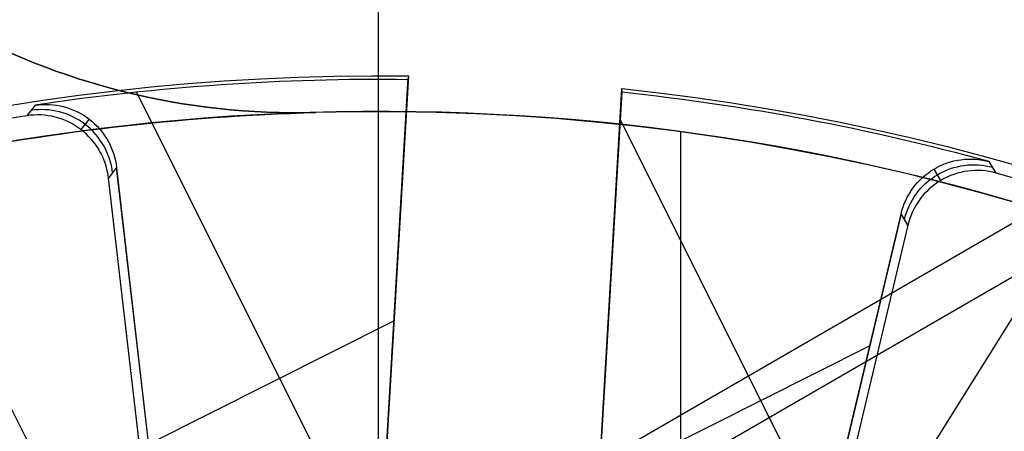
# Model space of a CAD drawing. Extents: x 12895 to 14339, y -6833 to -5581.
# Tile 30 of 79: x 13611.35 to 13625.15, y -6353.55 to -6347.78. Entities that reach past the tile are written whole.
import ezdxf

# ---------------------------------------------------------------- set-up
doc = ezdxf.new("R2010")
doc.units = 0
doc.layers.get('0').update_dxf_attribs({"linetype": 'CONTINUOUS'})
for name, color, linetype in [('BLANCO_METALICO', 7, 'CONTINUOUS'), ('COLOR', 7, 'CONTINUOUS'), ('LUZ', 7, 'CONTINUOUS')]:
    doc.layers.add(name, color=color, linetype=linetype)

msp = doc.modelspace()

# ---------------------------------------------------------------- linework, layer by layer
for p, q in [((13638.28033047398, -6343.12229264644, 105.1250029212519), (13572.55309235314, -6381.069931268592, 105.1250029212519)), ((13635.71649480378, -6345.351117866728, 51.12500292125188), (13575.76522944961, -6379.963997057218, 51.12500292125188))]:
    msp.add_line(p, q)
at = {"extrusion": (0.1124755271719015, 0.1948133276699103, 0.974370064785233)}
msp.add_lwpolyline([(-15018.43660288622, -1296.50098592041), (-15018.94715248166, -1296.19201752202), (-15019.45569829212, -1295.878352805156), (-15019.96217989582, -1295.560010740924), (-15020.46653706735, -1295.237011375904), (-15020.96870980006, -1294.909375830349), (-15021.46863832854, -1294.577126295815), (-15021.96626315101, -1294.240286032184), (-15022.46152505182, -1293.898879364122), (-15022.95436512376, -1293.552931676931), (-15023.44472479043, -1293.20246941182), (-15023.93254582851, -1292.847520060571), (-15024.41777038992, -1292.488112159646), (-15024.90034102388, -1292.124275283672), (-15025.38020069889, -1291.756040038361), (-15025.85729282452, -1291.383438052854), (-15026.33156127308, -1291.006501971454), (-15026.80295040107, -1290.625265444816), (-15027.27140507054, -1290.239763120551), (-15027.7368706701, -1289.850030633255), (-15028.19929313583, -1289.456104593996), (-15028.65861897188, -1289.058022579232), (-15029.11479527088, -1288.655823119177), (-15029.56776973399, -1288.249545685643), (-15030.01749069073, -1287.839230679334), (-15030.46390711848, -1287.42491941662), (-15030.90696866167, -1287.006654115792), (-15031.34662565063, -1286.584477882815), (-15031.78282912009, -1286.158434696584), (-15032.21553082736, -1285.728569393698), (-15032.64468327, -1285.294927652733), (-15033.07023970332, -1284.857555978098), (-15033.49215415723, -1284.416501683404), (-15033.91038145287, -1283.971812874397), (-15034.3248772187, -1283.523538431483), (-15034.73559790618, -1283.071727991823), (-15035.14250080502, -1282.616431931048), (-15035.5455440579, -1282.157701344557), (-15035.94468667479, -1281.695588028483), (-15036.33988854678, -1281.230144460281), (-15036.73111045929, -1280.761423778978), (-15037.11831410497, -1280.289479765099), (-15037.50146209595, -1279.814366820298), (-15037.88051797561, -1279.336139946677), (-15038.2554462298, -1278.854854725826), (-15038.62621229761, -1278.370567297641), (-15038.99278258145, -1277.883334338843), (-15039.35512445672, -1277.393213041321), (-15039.71320628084, -1276.900261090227), (-15040.06699740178, -1276.404536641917), (-15040.41646816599, -1275.906098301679), (-15040.76158992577, -1275.405005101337), (-15041.1023350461, -1274.90131647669), (-15041.43867691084, -1274.395092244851), (-15041.7705899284, -1273.886392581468), (-15042.09804953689, -1273.375277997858), (-15042.42103220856, -1272.861809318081), (-15042.73951545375, -1272.346047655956), (-15043.05347782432, -1271.828054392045), (-15043.36289891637, -1271.30789115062), (-15043.66775937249, -1270.785619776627), (-15043.96804088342, -1270.261302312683), (-15044.26372618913, -1269.735000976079), (-15044.55479907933, -1269.20677813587), (-15044.84124439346, -1268.676696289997), (-15045.12304802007, -1268.144818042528), (-15045.40019689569, -1267.611206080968), (-15045.67267900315, -1267.075923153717), (-15045.94048336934, -1266.539032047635), (-15046.20360006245, -1266.000595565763), (-15046.4620201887, -1265.460676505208), (-15046.7157358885, -1264.919337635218), (-15046.96474033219, -1264.376641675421), (-15047.20902771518, -1263.832651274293), (-15047.44859325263, -1263.287428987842), (-15047.68343317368, -1262.741037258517), (-15047.91354471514, -1262.193538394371), (-15048.13892611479, -1261.64499454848), (-15048.35957660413, -1261.095467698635), (-15048.57549640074, -1260.545019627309), (-15048.78668670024, -1259.993711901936), (-15048.99314966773, -1259.441605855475), (-15049.19488842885, -1258.888762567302), (-15049.39190706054, -1258.335242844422), (-15049.5842105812, -1257.781107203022), (-15049.77180494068, -1257.226415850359), (-15049.95469700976, -1256.671228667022), (-15050.13289456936, -1256.115605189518), (-15050.30640629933, -1255.559604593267), (-15050.47524176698, -1255.003285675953), (-15050.63941141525, -1254.446706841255), (-15050.79892655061, -1253.889926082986), (-15050.95379933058, -1253.333000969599), (-15051.10404275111, -1252.77598862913), (-15051.24967063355, -1252.218945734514), (-15051.39069761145, -1251.661928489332), (-15051.52713911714, -1251.10499261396), (-15051.65901136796, -1250.548193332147), (-15051.78633135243, -1249.991585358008), (-15051.90911681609, -1249.435222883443), (-15052.02738624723, -1248.879159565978), (-15052.14115886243, -1248.32344851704), (-15052.25045459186, -1247.768142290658), (-15052.35529406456, -1247.213292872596), (-15052.45569859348, -1246.658951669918), (-15052.55169016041, -1246.105169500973), (-15052.64329140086, -1245.551996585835), (-15052.73052558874, -1244.999482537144), (-15052.81341662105, -1244.447676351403), (-15052.89198900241, -1243.896626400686), (-15052.96626782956, -1243.346380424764), (-15053.03627877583, -1242.796985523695), (-15053.10204807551, -1242.24848815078), (-15053.16360250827, -1241.700934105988), (-15053.22096938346, -1241.154368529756), (-15053.27417652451, -1240.60883589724), (-15053.3232522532, -1240.064380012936), (-15053.36822537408, -1239.521044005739), (-15053.40912515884, -1238.978870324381), (-15053.44598133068, -1238.437900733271), (-15053.47882404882, -1237.898176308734), (-15053.50768389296, -1237.35973743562), (-15053.53259184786, -1236.822623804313), (-15053.55357928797, -1236.286874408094), (-15053.57067796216, -1235.752527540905), (-15053.58391997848, -1235.219620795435), (-15053.59333778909, -1234.6881910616), (-15053.59896417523, -1234.158274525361), (-15053.60083223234, -1233.629906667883), (-15053.59903301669, -1233.1113657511), (-15053.59361436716, -1232.591332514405), (-15053.58454499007, -1232.069840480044), (-15053.57179388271, -1231.546923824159), (-15053.55533034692, -1231.022617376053), (-15053.53512400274, -1230.496956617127), (-15053.51114480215, -1229.969977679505), (-15053.48336304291, -1229.441717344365), (-15053.45174938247, -1228.912213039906), (-15053.41627485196, -1228.381502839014), (-15053.37691087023, -1227.849625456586), (-15053.33362925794, -1227.316620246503), (-15053.28640225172, -1226.782527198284), (-15053.23520251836, -1226.247386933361), (-15053.18000316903, -1225.71124070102), (-15053.12077777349, -1225.174130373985), (-15053.05750037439, -1224.636098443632), (-15052.99014550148, -1224.097188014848), (-15052.91868818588, -1223.557442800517), (-15052.84310397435, -1223.016907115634), (-15052.76336894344, -1222.475625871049), (-15052.67945971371, -1221.93364456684), (-15052.59135346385, -1221.391009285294), (-15052.49902794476, -1220.847766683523), (-15052.40246149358, -1220.30396398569), (-15052.30163304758, -1219.759648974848), (-15052.19652215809, -1219.214869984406), (-15052.08710900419, -1218.669675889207), (-15051.9733744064, -1218.12411609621), (-15051.85529984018, -1217.578240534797), (-15051.73286744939, -1217.0320996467), (-15051.60606005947, -1216.48574437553), (-15051.47486119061, -1215.939226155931), (-15051.33925507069, -1215.39259690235), (-15051.19922664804, -1214.84590899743), (-15051.05476160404, -1214.299215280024), (-15050.9058463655, -1213.752569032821), (-15050.75246811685, -1213.206023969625), (-15050.59461481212, -1212.659634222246), (-15050.43227518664, -1212.113454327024), (-15050.26543876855, -1211.567539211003), (-15050.09409589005, -1211.021944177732), (-15049.91823769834, -1210.476724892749), (-15049.73785616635, -1209.931937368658), (-15049.55294410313, -1209.387637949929), (-15049.36349516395, -1208.843883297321), (-15049.16950386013, -1208.300730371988), (-15048.9709655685, -1207.758236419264), (-15048.76787654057, -1207.216458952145), (-15048.5602339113, -1206.675455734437), (-15048.34803570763, -1206.135284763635), (-15048.13128085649, -1205.596004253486), (-15047.90996919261, -1205.057672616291), (-15047.68410146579, -1204.520348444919), (-15047.45367934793, -1203.984090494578), (-15047.21870543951, -1203.448957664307), (-15046.97918327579, -1202.915008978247), (-15046.73511733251, -1202.382303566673), (-15046.48651303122, -1201.850900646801), (-15046.23337674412, -1201.320859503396), (-15045.9757157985, -1200.792239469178), (-15045.71353848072, -1200.265099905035), (-15045.44685403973, -1199.73950018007), (-15045.17567269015, -1199.215499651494), (-15044.9000056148, -1198.693157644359), (-15044.61986496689, -1198.172533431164), (-15044.33526387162, -1197.653686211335), (-15044.0462164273, -1197.1366750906), (-15043.75273770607, -1196.62155906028), (-15043.454843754, -1196.108396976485), (-15043.15255159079, -1195.597247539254), (-15042.84587920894, -1195.088169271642), (-15042.53484557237, -1194.581220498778), (-15042.21947061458, -1194.076459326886), (-15041.8997752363, -1193.573943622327), (-15041.57578130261, -1193.073730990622), (-15041.24751163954, -1192.575878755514), (-15040.9149900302, -1192.080443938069), (-15040.57824121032, -1191.587483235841), (-15040.23729086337, -1191.097053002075), (-15039.89216561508, -1190.609209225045), (-15039.54289302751, -1190.124007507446), (-15039.18950159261, -1189.641503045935), (-15038.83202072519, -1189.161750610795), (-15038.47048075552, -1188.684804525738), (-15038.10491292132, -1188.21071864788), (-15037.73534935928, -1187.739546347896), (-15037.36182309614, -1187.271340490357), (-15036.98436803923, -1186.806153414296), (-15036.60301896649, -1186.34403691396), (-15036.21781151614, -1185.885042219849), (-15035.82878217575, -1185.429219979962), (-15035.43596827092, -1184.976620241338), (-15035.03940795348, -1184.527292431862), (-15034.63914018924, -1184.081285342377), (-15034.23520474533, -1183.638647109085), (-15033.82764217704, -1183.199425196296), (-15033.41649381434, -1182.763666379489), (-15033.00180174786, -1182.33141672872), (-15032.5836088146, -1181.902721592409), (-15032.16195858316, -1181.477625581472), (-15031.73689533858, -1181.056172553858), (-15031.30846406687, -1180.638405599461), (-15030.87671043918, -1180.224367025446), (-15030.44168079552, -1179.814098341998), (-15030.00342212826, -1179.407640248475), (-15029.56198206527, -1179.00503262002), (-15029.11740885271, -1178.606314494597), (-15028.66975133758, -1178.211524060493), (-15028.21905894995, -1177.820698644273), (-15027.76538168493, -1177.433874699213), (-15027.30877008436, -1177.051087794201), (-15026.8492752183, -1176.672372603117), (-15026.38694866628, -1176.297762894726), (-15025.92184249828, -1175.927291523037), (-15025.45400925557, -1175.560990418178), (-15024.98350193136, -1175.198890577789), (-15024.51037395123, -1174.841022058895), (-15024.0346791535, -1174.487413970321), (-15023.5564717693, -1174.13809446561), (-15023.07580640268, -1173.793090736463), (-15022.59273801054, -1173.452429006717), (-15022.10732188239, -1173.116134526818), (-15021.61961362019, -1172.784231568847), (-15021.12966911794, -1172.456743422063), (-15020.63754454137, -1172.133692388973), (-15020.14329630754, -1171.815099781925), (-15019.64698106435, -1171.500985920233)], dxfattribs=at)
at = {"extrusion": (0.1124755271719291, 0.1948133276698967, 0.9743700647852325)}
msp.add_lwpolyline([(-15017.52574510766, -1171.500985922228), (-15018.04681472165, -1171.80577710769), (-15018.56593438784, -1172.115427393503), (-15019.08304083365, -1172.429918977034), (-15019.59807095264, -1172.749232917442), (-15020.11096182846, -1173.073349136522), (-15020.62165075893, -1173.402246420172), (-15021.13007527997, -1173.735902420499), (-15021.63617318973, -1174.074293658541), (-15022.13988257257, -1174.417395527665), (-15022.6411418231, -1174.765182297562), (-15023.13988967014, -1175.117627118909), (-15023.63606520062, -1175.474702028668), (-15024.12960788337, -1175.836377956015), (-15024.62045759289, -1176.202624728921), (-15025.10855463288, -1176.573411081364), (-15025.59383975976, -1176.948704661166), (-15026.07625420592, -1177.328472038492), (-15026.55573970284, -1177.712678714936), (-15027.03223850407, -1178.101289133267), (-15027.50569340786, -1178.49426668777), (-15027.97604777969, -1178.891573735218), (-15028.44324557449, -1179.293171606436), (-15028.90723135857, -1179.69902061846), (-15029.36795033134, -1180.109080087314), (-15029.82534834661, -1180.523308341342), (-15030.27937193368, -1180.941662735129), (-15030.72996831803, -1181.36409966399), (-15031.17708544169, -1181.790574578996), (-15031.62067198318, -1182.221042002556), (-15032.06067737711, -1182.655455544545), (-15032.49705183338, -1183.093767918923), (-15032.92974635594, -1183.535930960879), (-15033.35871276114, -1183.981895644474), (-15033.78390369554, -1184.431612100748), (-15034.20527265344, -1184.885029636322), (-15034.62277399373, -1185.342096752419), (-15035.03636295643, -1185.802761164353), (-15035.44599567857, -1186.266969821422), (-15035.85162920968, -1186.734668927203), (-15036.2532215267, -1187.205803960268), (-15036.65073154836, -1187.680319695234), (-15037.04411914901, -1188.158160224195), (-15037.43334517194, -1188.639268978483), (-15037.81837144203, -1189.123588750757), (-15038.19916077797, -1189.611061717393), (-15038.57567700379, -1190.101629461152), (-15038.94788495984, -1190.595232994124), (-15039.31575051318, -1191.091812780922), (-15039.67924056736, -1191.591308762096), (-15040.0383230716, -1192.093660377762), (-15040.39296702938, -1192.598806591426), (-15040.74314250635, -1193.106685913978), (-15041.08882063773, -1193.617236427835), (-15041.42997363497, -1194.130395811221), (-15041.76657479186, -1194.646101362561), (-15042.09859849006, -1195.164290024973), (-15042.42602020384, -1195.684898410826), (-15042.74881650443, -1196.207862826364), (-15043.0669650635, -1196.733119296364), (-15043.38044465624, -1197.260603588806), (-15043.68923516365, -1197.790251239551), (-15043.99331757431, -1198.321997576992), (-15044.2926739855, -1198.855777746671), (-15044.58728760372, -1199.391526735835), (-15044.87714274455, -1199.929179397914), (-15045.16222483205, -1200.468670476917), (-15045.44252039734, -1201.009934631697), (-15045.71801707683, -1201.552906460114), (-15045.98870360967, -1202.097520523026), (-15046.25456983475, -1202.643711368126), (-15046.51560668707, -1203.191413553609), (-15046.77180619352, -1203.740561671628), (-15047.02316146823, -1204.291090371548), (-15047.2696667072, -1204.842934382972), (-15047.51131718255, -1205.39602853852), (-15047.74810923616, -1205.950307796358), (-15047.9800402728, -1206.505707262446), (-15048.20710875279, -1207.062162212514), (-15048.42931418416, -1207.619608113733), (-15048.64665711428, -1208.177980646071), (-15048.85913912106, -1208.737215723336), (-15049.06676280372, -1209.297249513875), (-15049.26953177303, -1209.858018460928), (-15049.4674506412, -1210.41945930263), (-15049.66052501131, -1210.981509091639), (-15049.84876146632, -1211.544105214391), (-15050.03216755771, -1212.107185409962), (-15050.21075179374, -1212.670687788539), (-15050.3845236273, -1213.234550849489), (-15050.5534934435, -1213.798713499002), (-15050.71767254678, -1214.363115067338), (-15050.87707314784, -1214.927695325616), (-15051.03170835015, -1215.492394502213), (-15051.18159213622, -1216.05715329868), (-15051.32673935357, -1216.621912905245), (-15051.46716570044, -1217.186615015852), (-15051.6028877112, -1217.75120184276), (-15051.7339227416, -1218.315616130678), (-15051.86028895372, -1218.879801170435), (-15051.98200530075, -1219.443700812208), (-15052.09909151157, -1220.007259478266), (-15052.2115680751, -1220.57042217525), (-15052.31945622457, -1221.133134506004), (-15052.42277792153, -1221.695342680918), (-15052.5215558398, -1222.256993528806), (-15052.61581334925, -1222.81803450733), (-15052.70557449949, -1223.378413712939), (-15052.79086400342, -1223.93807989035), (-15052.87170722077, -1224.496982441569), (-15052.94813014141, -1225.05507143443), (-15053.02015936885, -1225.612297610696), (-15053.08782210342, -1226.168612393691), (-15053.15114612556, -1226.723967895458), (-15053.21015977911, -1227.278316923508), (-15053.26489195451, -1227.831612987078), (-15053.315372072, -1228.383810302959), (-15053.3616300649, -1228.9348638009), (-15053.40369636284, -1229.484729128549), (-15053.44160187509, -1230.033362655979), (-15053.47537797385, -1230.580721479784), (-15053.50505647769, -1231.126763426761), (-15053.53066963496, -1231.671447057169), (-15053.55225010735, -1232.21473166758), (-15053.56983095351, -1232.756577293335), (-15053.58344561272, -1233.296944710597), (-15053.59312788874, -1233.835795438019), (-15053.5989119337, -1234.373091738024), (-15053.60083223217, -1234.908796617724), (-15053.5990805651, -1235.420439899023), (-15053.59380538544, -1235.933536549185), (-15053.58497662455, -1236.448054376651), (-15053.57256448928, -1236.963960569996), (-15053.55653947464, -1237.481221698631), (-15053.5368723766, -1237.999803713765), (-15053.51353430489, -1238.519671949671), (-15053.48649669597, -1239.040791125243), (-15053.45573132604, -1239.563125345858), (-15053.42121032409, -1240.086638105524), (-15053.38290618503, -1240.611292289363), (-15053.34079178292, -1241.137050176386), (-15053.29484038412, -1241.663873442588), (-15053.24502566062, -1242.191723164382), (-15053.1913217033, -1242.720559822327), (-15053.13370303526, -1243.250343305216), (-15053.07214462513, -1243.781032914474), (-15053.00662190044, -1244.312587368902), (-15052.93711076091, -1244.844964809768), (-15052.86358759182, -1245.378122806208), (-15052.78602927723, -1245.912018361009), (-15052.70441321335, -1246.446607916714), (-15052.61871732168, -1246.981847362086), (-15052.52892006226, -1247.517692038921), (-15052.43500044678, -1248.054096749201), (-15052.33693805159, -1248.591015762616), (-15052.23471303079, -1249.128402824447), (-15052.128306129, -1249.666211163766), (-15052.0176986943, -1250.204393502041), (-15051.9028726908, -1250.742902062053), (-15051.78381071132, -1251.281688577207), (-15051.66049598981, -1251.82070430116), (-15051.53291241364, -1252.359900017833), (-15051.40104453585, -1252.899226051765), (-15051.26487758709, -1253.438632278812), (-15051.12439748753, -1253.978068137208), (-15050.97959085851, -1254.517482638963), (-15050.83044503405, -1255.056824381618), (-15050.67694807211, -1255.596041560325), (-15050.51908876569, -1256.135081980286), (-15050.35685665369, -1256.67389306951), (-15050.19024203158, -1257.212421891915), (-15050.01923596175, -1257.750615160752), (-15049.84383028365, -1258.288419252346), (-15049.66401762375, -1258.825780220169), (-15049.47979140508, -1259.362643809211), (-15049.29114585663, -1259.898955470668), (-15049.09807602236, -1260.434660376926), (-15048.90057776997, -1260.969703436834), (-15048.69864779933, -1261.504029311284), (-15048.49228365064, -1262.037582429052), (-15048.28148371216, -1262.57030700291), (-15048.06624722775, -1263.102147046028), (-15047.84657430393, -1263.633046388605), (-15047.62246591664, -1264.162948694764), (-15047.3939239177, -1264.691797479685), (-15047.16095104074, -1265.219536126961), (-15046.92355090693, -1265.746107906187), (-15046.68172803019, -1266.271455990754), (-15046.43548782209, -1266.795523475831), (-15046.18483659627, -1267.318253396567), (-15045.92978157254, -1267.839588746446), (-15045.67033088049, -1268.359472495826), (-15045.4064935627, -1268.877847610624), (-15045.13827957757, -1269.394657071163), (-15044.86569980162, -1269.909843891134), (-15044.58876603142, -1270.4233511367), (-15044.3074909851, -1270.93512194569), (-15044.0218883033, -1271.445099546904), (-15043.7319725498, -1271.953227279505), (-15043.43775921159, -1272.459448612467), (-15043.13926469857, -1272.963707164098), (-15042.83650634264, -1273.465946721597), (-15042.52950239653, -1273.966111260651), (-15042.21827203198, -1274.464144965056), (-15041.90283533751, -1274.959992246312), (-15041.5832133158, -1275.453597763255), (-15041.25942788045, -1275.944906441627), (-15040.93150185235, -1276.433863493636), (-15040.59945895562, -1276.920414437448), (-15040.26332381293, -1277.404505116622), (-15039.92312194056, -1277.886081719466), (-15039.57887974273, -1278.365090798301), (-15039.23062450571, -1278.841479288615), (-15038.87838439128, -1279.315194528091), (-15038.52218842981, -1279.786184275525), (-15038.16206651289, -1280.254396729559), (-15037.79804938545, -1280.719780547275), (-15037.43016863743, -1281.182284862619), (-15037.05845669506, -1281.641859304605), (-15036.68294681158, -1282.098454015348), (-15036.30367305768, -1282.55201966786), (-15035.92067031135, -1283.002507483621), (-15035.53397424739, -1283.449869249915), (-15035.14362132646, -1283.894057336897), (-15034.74964878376, -1284.335024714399), (-15034.35209461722, -1284.772724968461), (-15033.95099757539, -1285.207112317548), (-15033.54639714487, -1285.638141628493), (-15033.13833353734, -1286.065768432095), (-15032.72684767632, -1286.4899489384), (-15032.31198118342, -1286.910640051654), (-15031.89377636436, -1287.327799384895), (-15031.47227619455, -1287.741385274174), (-15031.04752430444, -1288.151356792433), (-15030.61956496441, -1288.557673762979), (-15030.18844306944, -1288.960296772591), (-15029.75420412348, -1289.359187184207), (-15029.31689422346, -1289.754307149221), (-15028.87656004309, -1290.145619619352), (-15028.43324881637, -1290.533088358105), (-15027.9870083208, -1290.916677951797), (-15027.53788686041, -1291.296353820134), (-15027.08593324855, -1291.672082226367), (-15026.63119679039, -1292.043830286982), (-15026.17372726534, -1292.411565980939), (-15025.71357490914, -1292.77525815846), (-15025.25079039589, -1293.134876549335), (-15024.78542481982, -1293.490391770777), (-15024.317529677, -1293.841775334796), (-15023.84715684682, -1294.188999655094), (-15023.37435857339, -1294.53203805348), (-15022.89918744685, -1294.870864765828), (-15022.42169638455, -1295.205454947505), (-15021.94193861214, -1295.53578467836), (-15021.45996764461, -1295.861830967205), (-15020.97583726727, -1296.183571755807), (-15020.48960151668, -1296.500985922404)], dxfattribs=at)
at = {"extrusion": (0.1124755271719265, 0.1948133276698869, 0.9743700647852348)}
msp.add_lwpolyline([(-15023.88679101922, -1171.500985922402), (-15024.3622058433, -1171.836103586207), (-15024.83536931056, -1172.175294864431), (-15025.30623226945, -1172.518536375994), (-15025.77474586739, -1172.865803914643), (-15026.24086156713, -1173.217072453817), (-15026.70453116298, -1173.572316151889), (-15027.16570679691, -1173.931508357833), (-15027.6243409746, -1174.294621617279), (-15028.08038658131, -1174.661627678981), (-15028.53379689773, -1175.032497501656), (-15028.98452561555, -1175.407201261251), (-15029.43252685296, -1175.785708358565), (-15029.87775517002, -1176.16798742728), (-15030.32016558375, -1176.554006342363), (-15030.75971358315, -1176.943732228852), (-15031.19635514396, -1177.337131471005), (-15031.63004674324, -1177.734169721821), (-15032.06074537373, -1178.134811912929), (-15032.48840855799, -1178.539022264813), (-15032.91299436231, -1178.946764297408), (-15033.33446141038, -1179.358000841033), (-15033.75276889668, -1179.772694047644), (-15034.16787659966, -1180.190805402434), (-15034.57974489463, -1180.612295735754), (-15034.98833476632, -1181.037125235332), (-15035.39360782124, -1181.465253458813), (-15035.79552629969, -1181.896639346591), (-15036.1940530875, -1182.33124123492), (-15036.58915172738, -1182.769016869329), (-15036.98078643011, -1183.209923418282), (-15037.3689220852, -1183.653917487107), (-15037.75352427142, -1184.100955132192), (-15038.13455926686, -1184.550991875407), (-15038.51199405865, -1185.003982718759), (-15038.88579635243, -1185.459882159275), (-15039.25593458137, -1185.918644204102), (-15039.62237791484, -1186.380222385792), (-15039.98509626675, -1186.844569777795), (-15040.34406030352, -1187.311639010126), (-15040.69924145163, -1187.781382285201), (-15041.05061190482, -1188.253751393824), (-15041.39814463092, -1188.728697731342), (-15041.74181337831, -1189.206172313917), (-15042.08159268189, -1189.686125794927), (-15042.41745786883, -1190.16850848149), (-15042.74938506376, -1190.653270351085), (-15043.07735119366, -1191.140361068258), (-15043.40133399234, -1191.629730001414), (-15043.72131200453, -1192.121326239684), (-15044.03726458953, -1192.615098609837), (-15044.34917192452, -1193.110995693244), (-15044.65701500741, -1193.608965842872), (-15044.96077565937, -1194.108957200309), (-15045.26043652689, -1194.610917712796), (-15045.55598108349, -1195.11479515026), (-15045.84739363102, -1195.620537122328), (-15046.13465930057, -1196.128091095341), (-15046.41776405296, -1196.637404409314), (-15046.69669467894, -1197.148424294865), (-15046.97143879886, -1197.661097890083), (-15047.24198486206, -1198.175372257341), (-15047.5083221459, -1198.691194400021), (-15047.77044075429, -1199.208511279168), (-15048.02833161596, -1199.727269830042), (-15048.28198648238, -1200.247416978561), (-15048.53139792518, -1200.768899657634), (-15048.77655933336, -1201.291664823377), (-15049.01746491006, -1201.815659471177), (-15049.25410966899, -1202.340830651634), (-15049.48648943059, -1202.867125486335), (-15049.71460081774, -1203.394491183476), (-15049.93844125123, -1203.922875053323), (-15050.15800894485, -1204.452224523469), (-15050.3733029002, -1204.982487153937), (-15050.58432290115, -1205.513610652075), (-15050.79106950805, -1206.045542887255), (-15050.99354405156, -1206.578231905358), (-15051.19174862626, -1207.111625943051), (-15051.38568608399, -1207.645673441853), (-15051.57536002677, -1208.180323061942), (-15051.76077479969, -1208.715523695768), (-15051.94193548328, -1209.251224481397), (-15052.11884788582, -1209.787374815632), (-15052.29151853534, -1210.323924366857), (-15052.45995467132, -1210.860823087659), (-15052.62416423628, -1211.398021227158), (-15052.78415586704, -1211.935469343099), (-15052.93993888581, -1212.473118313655), (-15053.09152329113, -1213.01091934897), (-15053.23891974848, -1213.548824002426), (-15053.38213958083, -1214.086784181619), (-15053.52119475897, -1214.624752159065), (-15053.6560978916, -1215.162680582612), (-15053.78686221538, -1215.70052248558), (-15053.9135015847, -1216.238231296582), (-15054.03603046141, -1216.775760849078), (-15054.15446390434, -1217.313065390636), (-15054.26881755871, -1217.850099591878), (-15054.37910764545, -1218.386818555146), (-15054.48535095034, -1218.923177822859), (-15054.5875648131, -1219.459133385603), (-15054.68576711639, -1219.994641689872), (-15054.77997627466, -1220.529659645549), (-15054.87021122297, -1221.064144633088), (-15054.95649140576, -1221.598054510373), (-15055.03883676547, -1222.131347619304), (-15055.11726773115, -1222.663982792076), (-15055.19180520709, -1223.195919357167), (-15055.26247056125, -1223.727117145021), (-15055.32928561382, -1224.257536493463), (-15055.39227262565, -1224.787138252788), (-15055.45145428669, -1225.315883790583), (-15055.50685370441, -1225.843734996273), (-15055.55849439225, -1226.370654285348), (-15055.606400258, -1226.896604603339), (-15055.65059559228, -1227.42154942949), (-15055.69110505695, -1227.945452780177), (-15055.7279536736, -1228.468279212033), (-15055.76116681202, -1228.989993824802), (-15055.79077017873, -1229.510562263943), (-15055.8167898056, -1230.029950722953), (-15055.83925203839, -1230.548125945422), (-15055.85818352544, -1231.065055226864), (-15055.87361120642, -1231.580706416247), (-15055.88556230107, -1232.095047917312), (-15055.89406429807, -1232.608048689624), (-15055.89914494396, -1233.119678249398), (-15055.90083223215, -1233.629906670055), (-15055.89908475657, -1234.149155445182), (-15055.89382253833, -1234.669854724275), (-15055.88501608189, -1235.191972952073), (-15055.87263615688, -1235.715477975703), (-15055.8566538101, -1236.240337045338), (-15055.83704037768, -1236.766516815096), (-15055.81376749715, -1237.293983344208), (-15055.78680711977, -1237.822702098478), (-15055.75613152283, -1238.352637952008), (-15055.72171332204, -1238.883755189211), (-15055.6835254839, -1239.416017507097), (-15055.64154133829, -1239.949388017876), (-15055.59573459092, -1240.483829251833), (-15055.54607933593, -1241.01930316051), (-15055.49255006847, -1241.555771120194), (-15055.4351216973, -1242.093193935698), (-15055.37376955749, -1242.631531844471), (-15055.30846942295, -1243.170744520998), (-15055.23919751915, -1243.710791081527), (-15055.16593053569, -1244.251630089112), (-15055.08864563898, -1244.793219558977), (-15055.00732048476, -1245.335516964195), (-15054.92193323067, -1245.8784792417), (-15054.83246254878, -1246.422062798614), (-15054.73888763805, -1246.966223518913), (-15054.64118823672, -1247.510916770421), (-15054.53934463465, -1248.056097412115), (-15054.43333768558, -1248.601719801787), (-15054.32314881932, -1249.147737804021), (-15054.20876005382, -1249.6941047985), (-15054.09015400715, -1250.240773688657), (-15053.96731390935, -1250.787696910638), (-15053.84022361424, -1251.334826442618), (-15053.70886761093, -1251.882113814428), (-15053.57323103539, -1252.429510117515), (-15053.43329968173, -1252.976966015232), (-15053.28906001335, -1253.524431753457), (-15053.14049917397, -1254.07185717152), (-15052.98760499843, -1254.619191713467), (-15052.83036602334, -1255.166384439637), (-15052.66877149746, -1255.71338403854), (-15052.502811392, -1256.260138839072), (-15052.33247641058, -1256.806596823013), (-15052.15775799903, -1257.352705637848), (-15051.97864835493, -1257.898412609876), (-15051.79514043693, -1258.44366475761), (-15051.6072279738, -1258.988408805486), (-15051.41490547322, -1259.53259119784), (-15051.21816823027, -1260.076158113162), (-15051.01701233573, -1260.619055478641), (-15050.81143468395, -1261.161228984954), (-15050.60143298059, -1261.702624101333), (-15050.38700574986, -1262.243186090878), (-15050.16815234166, -1262.782860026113), (-15049.9448729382, -1263.321590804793), (-15049.71716856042, -1263.859323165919), (-15049.48504107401, -1264.396001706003), (-15049.2484931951, -1264.931570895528), (-15049.00752849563, -1265.46597509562), (-15048.76215140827, -1265.99915857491), (-15048.51236723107, -1266.531065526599), (-15048.25818213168, -1267.061640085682), (-15047.99960315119, -1267.590826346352), (-15047.73663820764, -1268.118568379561), (-15047.46929609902, -1268.644810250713), (-15047.19758650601, -1269.169496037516), (-15046.92151999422, -1269.692569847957), (-15046.64110801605, -1270.213975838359), (-15046.35636291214, -1270.733658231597), (-15046.06729791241, -1271.251561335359), (-15045.77392713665, -1271.767629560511), (-15045.47626559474, -1272.281807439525), (-15045.17432918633, -1272.794039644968), (-15044.86813470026, -1273.304271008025), (-15044.55769981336, -1273.812446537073), (-15044.24304308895, -1274.31851143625), (-15043.92418397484, -1274.822411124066), (-15043.60114280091, -1275.324091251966), (-15043.27394077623, -1275.823497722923), (-15042.94259998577, -1276.320576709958), (-15042.60714338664, -1276.815274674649), (-15042.26759480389, -1277.307538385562), (-15041.92397892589, -1277.797314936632), (-15041.57632129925, -1278.284551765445), (-15041.22464832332, -1278.769196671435), (-15040.86898724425, -1279.25119783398), (-15040.50936614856, -1279.730503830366), (-15040.14581395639, -1280.20706365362), (-15039.7783604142, -1280.680826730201), (-15039.40703608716, -1281.151742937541), (-15039.031872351, -1281.619762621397), (-15038.65290138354, -1282.084836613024), (-15038.27015615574, -1282.546916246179), (-15037.88367042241, -1283.005953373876), (-15037.49347871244, -1283.461900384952), (-15037.09961631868, -1283.914710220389), (-15036.70211928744, -1284.364336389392), (-15036.30102440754, -1284.810732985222), (-15035.89636919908, -1285.253854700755), (-15035.48819190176, -1285.693656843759), (-15035.07653146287, -1286.130095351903), (-15034.66142752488, -1286.563126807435), (-15034.24292041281, -1286.9927084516), (-15033.8210511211, -1287.418798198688), (-15033.39586130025, -1287.841354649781), (-15032.96739324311, -1288.260337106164), (-15032.53568987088, -1288.675705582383), (-15032.1007947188, -1289.087420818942), (-15031.66275192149, -1289.495444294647), (-15031.22160619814, -1289.899738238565), (-15030.77740283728, -1290.300265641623), (-15030.33018768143, -1290.696990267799), (-15029.88000711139, -1291.089876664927), (-15029.42690803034, -1291.478890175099), (-15028.97093784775, -1291.863996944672), (-15028.512144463, -1292.245163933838), (-15028.05057624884, -1292.622358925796), (-15027.58628203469, -1292.99555053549), (-15027.11931108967, -1293.364708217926), (-15026.64971310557, -1293.729802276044), (-15026.17753817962, -1294.09080386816), (-15025.70283679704, -1294.447685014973), (-15025.22565981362, -1294.800418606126), (-15024.74605843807, -1295.14897840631), (-15024.26408421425, -1295.493339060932), (-15023.77978900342, -1295.833476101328), (-15023.29322496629, -1296.169365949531), (-15022.80444454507, -1296.500985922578)], dxfattribs=at)
at = {"extrusion": (0.1124755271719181, 0.1948133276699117, 0.9743700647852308)}
msp.add_lwpolyline([(-15024.64440849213, -1296.500985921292), (-15025.11033923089, -1296.163662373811), (-15025.57399863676, -1295.822402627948), (-15026.035339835, -1295.477230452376), (-15026.49431625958, -1295.128170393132), (-15026.95088166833, -1294.775247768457), (-15027.40499015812, -1294.418488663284), (-15027.85659617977, -1294.057919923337), (-15028.30565455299, -1293.693569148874), (-15028.75212048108, -1293.325464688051), (-15029.1959495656, -1292.953635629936), (-15029.6370978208, -1292.57811179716), (-15030.07552168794, -1292.198923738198), (-15030.51117804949, -1291.816102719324), (-15030.94402424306, -1291.4296807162), (-15031.37401807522, -1291.039690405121), (-15031.80111783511, -1290.646165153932), (-15032.22528230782, -1290.249139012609), (-15032.64647078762, -1289.848646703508), (-15033.06464309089, -1289.444723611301), (-15033.47975956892, -1289.037405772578), (-15033.89178112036, -1288.626729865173), (-15034.30066920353, -1288.212733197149), (-15034.70638584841, -1287.795453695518), (-15035.1088936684, -1287.374929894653), (-15035.50815587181, -1286.951200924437), (-15035.90413627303, -1286.524306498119), (-15036.29679930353, -1286.09428689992), (-15036.68611002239, -1285.66118297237), (-15037.07203412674, -1285.225036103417), (-15037.45453796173, -1284.78588821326), (-15037.8335885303, -1284.343781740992), (-15038.20915350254, -1283.898759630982), (-15038.58120122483, -1283.450865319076), (-15038.94970072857, -1283.000142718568), (-15039.31462173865, -1282.546636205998), (-15039.67593468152, -1282.090390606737), (-15040.03361069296, -1281.63145118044), (-15040.3876216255, -1281.169863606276), (-15040.73794005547, -1280.705673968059), (-15041.08453928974, -1280.238928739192), (-15041.42739337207, -1279.76967476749), (-15041.7664770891, -1279.297959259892), (-15042.10176597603, -1278.823829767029), (-15042.43323632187, -1278.347334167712), (-15042.76086517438, -1277.868520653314), (-15043.0846303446, -1277.387437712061), (-15043.40451041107, -1276.904134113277), (-15043.72048472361, -1276.41865889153), (-15044.0325334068, -1275.931061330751), (-15044.34063736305, -1275.441390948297), (-15044.64477827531, -1274.949697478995), (-15044.94493860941, -1274.456030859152), (-15045.24110161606, -1273.960441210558), (-15045.53325133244, -1273.462978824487), (-15045.82137258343, -1272.963694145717), (-15046.10545098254, -1272.462637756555), (-15046.38547293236, -1271.959860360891), (-15046.66142562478, -1271.455412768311), (-15046.93329704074, -1270.949345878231), (-15047.20107594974, -1270.441710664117), (-15047.46475190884, -1269.93255815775), (-15047.7243152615, -1269.421939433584), (-15047.97975713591, -1268.909905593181), (-15048.23106944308, -1268.396507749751), (-15048.47824487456, -1267.881797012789), (-15048.72127689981, -1267.365824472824), (-15048.96015976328, -1266.848641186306), (-15049.19488848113, -1266.330298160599), (-15049.42545883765, -1265.810846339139), (-15049.65186738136, -1265.290336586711), (-15049.87411142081, -1264.768819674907), (-15050.09218902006, -1264.246346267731), (-15050.30609899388, -1263.722966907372), (-15050.51584090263, -1263.198732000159), (-15050.72141504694, -1262.673691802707), (-15050.92282246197, -1262.147896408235), (-15051.12006491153, -1261.621395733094), (-15051.31314488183, -1261.094239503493), (-15051.50206557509, -1260.56647724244), (-15051.68683090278, -1260.038158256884), (-15051.86744547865, -1259.509331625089), (-15052.04391461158, -1258.980046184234), (-15052.21624429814, -1258.450350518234), (-15052.3844412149, -1257.920292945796), (-15052.54851271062, -1257.389921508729), (-15052.70846679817, -1256.859283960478), (-15052.86431214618, -1256.328427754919), (-15053.01605807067, -1255.797400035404), (-15053.16371452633, -1255.266247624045), (-15053.3072920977, -1254.735017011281), (-15053.44680199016, -1254.203754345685), (-15053.58225602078, -1253.672505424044), (-15053.71366660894, -1253.141315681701), (-15053.84104676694, -1252.610230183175), (-15053.9644100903, -1252.07929361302), (-15054.08377074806, -1251.548550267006), (-15054.1991434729, -1251.018044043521), (-15054.31054355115, -1250.487818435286), (-15054.41798681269, -1249.957916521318), (-15054.52148962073, -1249.428380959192), (-15054.62106886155, -1248.899253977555), (-15054.71674193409, -1248.370577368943), (-15054.80852673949, -1247.842392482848), (-15054.89644167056, -1247.314740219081), (-15054.98050560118, -1246.787661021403), (-15055.06073787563, -1246.261194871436), (-15055.1371582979, -1245.735381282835), (-15055.20978712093, -1245.210259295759), (-15055.27864503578, -1244.685867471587), (-15055.3437531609, -1244.162243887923), (-15055.40513303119, -1243.639426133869), (-15055.46280658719, -1243.117451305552), (-15055.5167961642, -1242.596356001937), (-15055.56712448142, -1242.076176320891), (-15055.61381463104, -1241.556947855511), (-15055.65689006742, -1241.038705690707), (-15055.69637459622, -1240.521484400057), (-15055.73229236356, -1240.005318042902), (-15055.76466784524, -1239.490240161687), (-15055.79352583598, -1238.976283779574), (-15055.81889143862, -1238.463481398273), (-15055.84079005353, -1237.951864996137), (-15055.85924736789, -1237.441466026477), (-15055.87428934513, -1236.932315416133), (-15055.88594221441, -1236.424443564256), (-15055.8942324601, -1235.917880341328), (-15055.89918681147, -1235.412655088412), (-15055.90083223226, -1234.908796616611), (-15055.89903943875, -1234.382858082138), (-15055.89364049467, -1233.855431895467), (-15055.8846047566, -1233.32655085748), (-15055.87190186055, -1232.796248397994), (-15055.85550173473, -1232.26455857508), (-15055.83537461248, -1231.731516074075), (-15055.81149104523, -1231.197156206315), (-15055.78382191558, -1230.661514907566), (-15055.75233845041, -1230.12462873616), (-15055.71701223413, -1229.586534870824), (-15055.67781522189, -1229.047271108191), (-15055.63471975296, -1228.506875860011), (-15055.58769856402, -1227.965388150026), (-15055.53672480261, -1227.422847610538), (-15055.48177204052, -1226.879294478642), (-15055.42281428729, -1226.334769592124), (-15055.35982600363, -1225.789314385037), (-15055.29278211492, -1225.242970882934), (-15055.22165802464, -1224.695781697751), (-15055.14642962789, -1224.147790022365), (-15055.06707332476, -1223.599039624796), (-15054.98356603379, -1223.049574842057), (-15054.89588520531, -1222.499440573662), (-15054.80400883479, -1221.948682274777), (-15054.70791547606, -1221.397345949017), (-15054.6075842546, -1220.845478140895), (-15054.50299488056, -1220.293125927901), (-15054.39412766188, -1219.740336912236), (-15054.28096351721, -1219.187159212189), (-15054.16348398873, -1218.633641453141), (-15054.04167125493, -1218.079832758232), (-15053.91550814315, -1217.525782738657), (-15053.7849781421, -1216.971541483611), (-15053.65006541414, -1216.417159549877), (-15053.51075480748, -1215.862687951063), (-15053.36703186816, -1215.308178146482), (-15053.21888285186, -1214.753682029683), (-15053.06629473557, -1214.19925191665), (-15052.909255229, -1213.644940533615), (-15052.74775278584, -1213.09080100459), (-15052.58177661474, -1212.536886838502), (-15052.41131669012, -1211.983251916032), (-15052.23636376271, -1211.429950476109), (-15052.05690936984, -1210.877037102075), (-15051.87294584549, -1210.324566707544), (-15051.68446633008, -1209.772594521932), (-15051.4914647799, -1209.221176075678), (-15051.29393597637, -1208.670367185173), (-15051.09187553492, -1208.120223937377), (-15050.88527991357, -1207.570802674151), (-15050.67414642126, -1207.022159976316), (-15050.45847322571, -1206.474352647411), (-15050.23825936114, -1205.927437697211), (-15050.01350473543, -1205.381472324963), (-15049.78421013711, -1204.83651390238), (-15049.55037724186, -1204.292619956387), (-15049.31200861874, -1203.749848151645), (-15049.06910773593, -1203.208256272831), (-15048.82167896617, -1202.667902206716), (-15048.56972759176, -1202.128843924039), (-15048.31325980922, -1201.59113946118), (-15048.05228273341, -1201.054846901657), (-15047.7868044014, -1200.520024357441), (-15047.51683377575, -1199.986729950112), (-15047.24238074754, -1199.455021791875), (-15046.96345613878, -1198.924957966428), (-15046.68007170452, -1198.396596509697), (-15046.39224013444, -1197.869995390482), (-15046.09997505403, -1197.345212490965), (-15045.80329102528, -1196.822305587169), (-15045.50220354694, -1196.301332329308), (-15045.19672905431, -1195.782350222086), (-15044.88688491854, -1195.265416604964), (-15044.57268944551, -1194.750588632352), (-15044.25416187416, -1194.237923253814), (-15043.93132237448, -1193.727477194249), (-15043.60419204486, -1193.219306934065), (-15043.27279290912, -1192.713468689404), (-15042.93714791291, -1192.21001839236), (-15042.5972809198, -1191.709011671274), (-15042.25321670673, -1191.210503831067), (-15041.90498095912, -1190.714549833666), (-15041.55260026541, -1190.22120427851), (-15041.19610211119, -1189.730521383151), (-15040.83551487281, -1189.242554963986), (-15040.47086781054, -1188.757358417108), (-15040.10219106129, -1188.274984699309), (-15039.72951563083, -1187.795486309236), (-15039.35287338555, -1187.318915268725), (-15038.97229704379, -1186.845323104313), (-15038.58782016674, -1186.374760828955), (-15038.19947714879, -1185.907278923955), (-15037.8073032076, -1185.442927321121), (-15037.41133437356, -1184.981755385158), (-15037.01160747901, -1184.523811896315), (-15036.60816014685, -1184.069145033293), (-15036.20103077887, -1183.617802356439), (-15035.79025854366, -1183.169830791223), (-15035.37588336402, -1182.72527661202), (-15034.95794590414, -1182.284185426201), (-15034.53648755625, -1181.846602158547), (-15034.11155042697, -1181.412571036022), (-15033.68317732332, -1180.98213557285), (-15033.25141173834, -1180.555338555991), (-15032.81629783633, -1180.132222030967), (-15032.37788043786, -1179.712827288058), (-15031.93620500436, -1179.297194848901), (-15031.4913176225, -1178.885364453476), (-15031.04326498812, -1178.477375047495), (-15030.59209439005, -1178.073264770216), (-15030.13785369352, -1177.673070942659), (-15029.68059132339, -1177.276830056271), (-15029.22035624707, -1176.884577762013), (-15028.75719795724, -1176.496348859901), (-15028.29116645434, -1176.112177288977), (-15027.8223122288, -1175.732096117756), (-15027.35068624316, -1175.356137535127), (-15026.87633991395, -1174.984332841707), (-15026.39932509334, -1174.616712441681), (-15025.91969405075, -1174.253305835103), (-15025.43749945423, -1173.894141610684), (-15024.95279435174, -1173.539247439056), (-15024.46563215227, -1173.18865006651), (-15023.97606660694, -1172.84237530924), (-15023.4841517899, -1172.500448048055), (-15022.98994207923, -1172.16289222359), (-15022.49349213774, -1171.829730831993), (-15021.99485689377, -1171.500985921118)], dxfattribs=at)
for centre, radius, start, end in [((13616.37125110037, -6381.069931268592, 89.37470231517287), 73.2424557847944, 29.99999999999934, 209.9999999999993), ((13616.37125110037, -6381.069931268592, 68.68735261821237), 73.2424557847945, 91.17126672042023, 191.5820307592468), ((13616.37125110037, -6381.069931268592, 46.50000292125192), 71.74245578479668, 52.49999999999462, 187.500000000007), ((13616.37125114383, -6381.06993131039, 88.63012703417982), 71.44457953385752, 30.00000004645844, 209.9999999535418), ((13616.37125110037, -6381.069931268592, 89.05580518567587), 71.21139006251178, 30.0000000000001, 210.0000000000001), ((13616.37125110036, -6381.069931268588, 88.1250029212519), 70.93945536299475, 74.99999999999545, 165.000000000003), ((13616.37125110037, -6381.069931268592, 67.93735261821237), 70.94245578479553, 93.83645893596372, 193.7167436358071), ((13616.37125110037, -6381.069931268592, 67.12500292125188), 53.58193971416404, 29.99999999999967, 209.9999999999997), ((13616.37125110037, -6381.069931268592, 65.62055118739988), 53.58193971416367, 29.99999999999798, 209.999999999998), ((13616.37125110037, -6381.069931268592, 67.12500292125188), 52.0912327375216, 29.99999999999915, 209.9999999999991), ((13616.37125110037, -6381.069931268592, 77.62500292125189), 52.09123273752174, 29.99999999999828, 209.9999999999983), ((13616.37125110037, -6381.069931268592, 62.12500292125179), 51.59084318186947, 88.45819037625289, 151.5418096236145), ((13616.37125110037, -6381.069931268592, 105.1250029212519), 43.81815874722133, 30.00000000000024, 210.0000000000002), ((13616.37125110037, -6381.069931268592, 52.53957701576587), 42.50584972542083, 30.00000000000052, 210.0000000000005), ((13616.37125110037, -6381.069931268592, 89.37470231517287), 73.24245578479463, 209.9999999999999, 29.99999999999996), ((13616.3712510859, -6381.069931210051, 88.63012703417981), 71.44457953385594, 210.0000000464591, 29.99999995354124), ((13616.37125110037, -6381.069931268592, 89.05580518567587), 71.21139006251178, 210.0000000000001, 30.0000000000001)]:
    msp.add_arc(centre, radius, start, end)
at = {"extrusion": (0, 0, -1)}
for centre, radius, start, end in [((-13616.37125110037, -6381.069931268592, -89.37470231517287), 70.9424557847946, 330.0000000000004, 150.0000000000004), ((-13616.37125110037, -6381.069931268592, -46.50000292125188), 70.9424557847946, 330.0000000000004, 150.0000000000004), ((-13616.37125110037, -6381.069931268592, -88.12500292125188), 52.09123273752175, 330.0000000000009, 150.0000000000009), ((-13616.37125110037, -6381.069931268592, -62.12500292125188), 47.03455676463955, 330.0000000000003, 150.0000000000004), ((-13616.37125110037, -6381.069931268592, -89.37470231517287), 70.94245578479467, 150.0000000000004, 330.0000000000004), ((-13616.37125110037, -6381.069931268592, -46.50000292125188), 70.94245578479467, 150.0000000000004, 330.0000000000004)]:
    msp.add_arc(centre, radius, start, end, dxfattribs=at)
at = {"layer": 'BLANCO_METALICO'}
for p, q in [((13615.49781137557, -6349.081626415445, 187.6470783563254), (13615.49780188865, -6349.08175695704, 184.6470783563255)), ((13615.49781137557, -6349.081626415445, 190.1470783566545), (13615.49781137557, -6349.081626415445, 187.6470783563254)), ((13620.61500462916, -6356.432798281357, 190.6470783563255), (13620.61500462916, -6349.353303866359, 190.6470783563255))]:
    msp.add_line(p, q, dxfattribs=at)
at = {"layer": 'BLANCO_METALICO', "extrusion": (1, 0, 0)}
for points in [[(-6281.569931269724, 168.53090134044, -0.4142135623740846), (-6282.869931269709, 167.2309013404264), (-6355.56993126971, 167.2309013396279, -0.4142135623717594), (-6356.069931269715, 167.7309013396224), (-6356.069931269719, 168.0309013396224)], [(-6356.06993126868, 168.0309013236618), (-6282.869931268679, 168.0309013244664, 0.4142135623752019), (-6282.369931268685, 168.5309013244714), (-6282.369931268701, 170.0309013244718)]]:
    msp.add_lwpolyline(points, format="xyb", dxfattribs=at)
at = {"layer": 'BLANCO_METALICO', "extrusion": (0, 0, -1)}
for centre, radius, start, end in [((-13616.37098787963, -6381.069931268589, -171.6470783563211), 99.09999999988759, 359.9999999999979, 180.0000000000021), ((-13616.37098787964, -6381.069931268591, -170.0309014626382), 98.69999999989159, 359.9999999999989, 180.0000000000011), ((-13616.37098787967, -6381.069931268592, -167.2309014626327), 98.19999999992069, 359.9999999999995, 180.0000000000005), ((-13616.37098787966, -6381.069931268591, -168.0309014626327), 98.1999999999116, 359.9999999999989, 180.0000000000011), ((-13616.37098787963, -6381.069931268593, -171.6470783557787), 99.49999999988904, 0, 180), ((-13616.37098787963, -6381.069931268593, -170.8389899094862), 99.49999999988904, 0, 180), ((-13616.37098787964, -6381.069931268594, -169.280901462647), 99.49999999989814, 5.237206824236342e-13, 179.9999999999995), ((-13616.37098787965, -6381.069931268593, -168.5309014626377), 98.69999999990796, 0, 180), ((-13615.22532531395, -6339.08534468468, -184.6470783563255), 10.00012508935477, 268.4386505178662, 330.0004641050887), ((-13615.22517772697, -6339.085339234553, -186.1470783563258), 10.00000000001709, 268.4377687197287, 329.9989231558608), ((-13615.22483384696, -6339.085873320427, -187.6470783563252), 9.999479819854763, 268.4356782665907, 329.9994969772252), ((-13615.22483384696, -6339.085873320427, -188.8970783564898), 9.999479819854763, 268.4356782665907, 329.9994969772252), ((-13616.36897592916, -6381.026331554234, -190.1470783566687), 31.95658170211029, 78.19727566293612, 88.4378730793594)]:
    msp.add_arc(centre, radius, start, end, dxfattribs=at)
at = {"layer": 'BLANCO_METALICO'}
for centre, radius, start, end in [((13616.37098787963, -6381.069931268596, 170.030901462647), 99.49999999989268, 1.571162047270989e-12, 179.9999999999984), ((13616.37098787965, -6381.069931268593, 168.5309014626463), 99.49999999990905, 0, 180), ((13616.37098787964, -6381.069931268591, 171.64707835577), 98.69999999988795, 359.9999999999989, 180.0000000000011), ((13616.37098787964, -6381.069931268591, 170.8389899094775), 98.69999999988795, 359.9999999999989, 180.0000000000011), ((13615.22483384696, -6339.085873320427, 190.1470783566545), 9.999479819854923, 210.0005030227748, 271.5643217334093), ((13616.3703272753, -6381.071405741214, 190.6470783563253), 32.00091448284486, 18.21188364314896, 101.7885855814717), ((13616.37093825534, -6381.070008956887, 184.6470783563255), 32.00016614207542, 28.43648017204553, 91.56353057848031)]:
    msp.add_arc(centre, radius, start, end, dxfattribs=at)
at = {"layer": 'COLOR'}
for p, q in [((13616.37125823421, -6308.069941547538, 43.50000292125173), (13616.37125823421, -6454.069955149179, 43.50000292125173)), ((13616.79695539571, -6348.568588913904, 38.60000054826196), (13616.25348151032, -6357.766245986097, 38.60000054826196)), ((13616.2550291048, -6357.740054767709, 37.10000054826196), (13616.79540935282, -6348.594753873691, 37.10000054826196)), ((13616.79695539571, -6348.568588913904, 38.60000054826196), (13616.79386331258, -6348.620918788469, 35.60000054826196)), ((13616.25657669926, -6357.713863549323, 35.60000054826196), (13616.79386331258, -6348.620918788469, 35.60000054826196)), ((13619.24825804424, -6357.943202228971, 38.60000054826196), (13619.79173192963, -6348.745545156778, 38.60000054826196)), ((13619.7886398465, -6348.797875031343, 35.60000054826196), (13619.79173192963, -6348.745545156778, 38.60000054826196)), ((13616.38275371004, -6355.578465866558, 35.60000054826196), (13612.98383284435, -6348.79642507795, 35.60000054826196)), ((13619.79018588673, -6348.771710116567, 37.10000054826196), (13619.24980563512, -6357.917011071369, 37.10000054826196)), ((13619.7886398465, -6348.797875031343, 35.60000054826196), (13619.25135323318, -6357.890819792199, 35.60000054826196)), ((13611.56322086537, -6348.977686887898, 35.60000054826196), (13611.4461254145, -6349.12617331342, 28.20000054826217)), ((13612.3192795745, -6349.172411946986, 35.60000054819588), (13612.2047055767, -6349.318962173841, 28.20000054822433)), ((13622.64975841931, -6354.93420476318, 35.60000054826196), (13619.76604936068, -6349.18019246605, 35.60000054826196)), ((13612.70481079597, -6349.851220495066, 35.60000054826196), (13612.59193110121, -6349.99906497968, 28.2000005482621)), ((13612.70231490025, -6349.854489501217, 35.43637830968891), (13613.8176857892, -6359.467287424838, 35.43637830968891)), ((13613.63583841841, -6357.87526028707, 35.60000054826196), (13612.70481079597, -6349.851220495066, 35.60000054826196)), ((13625.03966368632, -6349.929392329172, 28.20000054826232), (13624.94086961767, -6349.768149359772, 35.60000054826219)), ((13624.26365828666, -6350.031505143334, 28.20000054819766), (13624.16714010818, -6349.872481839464, 35.60000054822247)), ((13613.69229535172, -6359.48252854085, 28.2000005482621), (13612.59193110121, -6349.99906497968, 28.2000005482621)), ((13621.46677930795, -6359.919259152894, 35.43643525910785), (13623.70644427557, -6350.504703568, 35.43643525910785)), ((13623.70435145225, -6350.50116461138, 35.60000054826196), (13621.83484799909, -6358.359725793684, 35.60000054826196)), ((13623.79903469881, -6350.661273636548, 28.2000005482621), (13623.70435145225, -6350.50116461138, 35.60000054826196)), ((13623.79903469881, -6350.661273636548, 28.2000005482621), (13621.58950329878, -6359.949161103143, 28.2000005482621)), ((13613.1542256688, -6353.724492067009, 35.60000054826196), (13616.59416883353, -6352.000513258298, 35.60000054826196)), ((13619.46630052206, -6354.253089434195, 35.60000054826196), (13623.26464568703, -6352.349492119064, 35.60000054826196)), ((13616.52521845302, -6353.167417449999, 35.60000054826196), (13616.52521845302, -6353.167417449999, 38.60000054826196)), ((13619.51999498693, -6353.344373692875, 35.60000054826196), (13619.51999498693, -6353.344373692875, 38.60000054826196))]:
    msp.add_line(p, q, dxfattribs=at)
at = {"layer": 'COLOR', "extrusion": (0, 0, -1)}
for centre, radius, start, end in [((-13616.37125823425, -6381.069948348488, 10.54089386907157), 152.392098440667, 333.381578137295, 153.381578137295), ((-13616.37125823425, -6381.06994834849, -32.97295255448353), 75.00000000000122, 63.38157813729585, 243.3815781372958), ((-13616.37125823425, -6381.069948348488, -18.68835025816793), 83.81579491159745, 333.3815781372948, 153.3815781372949), ((-13616.37125823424, -6381.069948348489, -43.50000292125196), 72.9999999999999, 63.38157813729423, 243.3815781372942), ((-13616.37125823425, -6381.06994834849, -33.3991820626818), 73.00000000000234, 63.3815781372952, 243.3815781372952), ((-13616.37125823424, -6381.069948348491, -43.50000292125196), 73.00000000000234, 63.3815781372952, 243.3815781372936), ((-13616.37125823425, -6381.06994834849, -43.50000292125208), 75.00000000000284, 63.38157813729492, 243.3815781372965), ((-13616.37125823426, -6381.06994834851, -26.2000005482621), 61.09154780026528, 333.3815781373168, 153.3815781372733), ((-13616.37125823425, -6381.069948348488, 10.54089386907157), 152.3920984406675, 153.3815781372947, 333.3815781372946), ((-13616.37936058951, -6381.065905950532, -28.2000005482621), 59.50000000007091, 333.381578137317, 153.3815781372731), ((-13616.37936058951, -6381.065905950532, -26.2000005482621), 59.50000000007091, 333.381578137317, 153.3815781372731), ((-13616.37125823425, -6381.06994834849, -32.97295255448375), 74.9999999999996, 243.3815781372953, 63.38157813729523), ((-13616.37125823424, -6381.069948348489, -43.50000292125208), 75.00000000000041, 243.3815781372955, 63.38157813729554), ((-13616.37125823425, -6381.06994834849, -33.39918206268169), 72.99999999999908, 243.3815781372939, 63.38157813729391), ((-13616.37125823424, -6381.06994834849, -43.50000292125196), 73.00000000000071, 243.3815781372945, 63.38157813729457), ((-13616.37125823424, -6381.06994834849, -43.50000292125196), 73.00000000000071, 243.3815781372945, 63.38157813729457), ((-13616.3793605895, -6381.065905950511, -27.2000005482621), 59.5000000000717, 333.381578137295, 153.381578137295), ((-13616.3793605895, -6381.065905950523, -38.60000054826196), 35.0000000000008, 333.3815781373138, 153.3815781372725), ((-13616.37125823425, -6381.069948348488, -18.68835025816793), 83.81579491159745, 153.3815781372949, 333.3815781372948), ((-13616.3793605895, -6381.065905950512, -38.60000054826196), 32.50000000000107, 336.0269384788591, 90.73621779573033), ((-13616.37936058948, -6381.065905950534, -38.60000054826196), 32.50000000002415, 96.02693847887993, 153.3815781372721), ((-13611.71168467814, -6349.966383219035, -35.60000054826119), 0.9997809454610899, 81.46020259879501, 173.385533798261), ((-13624.67700465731, -6350.732481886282, -35.60000054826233), 0.9997809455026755, 13.37762247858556, 105.3029536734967)]:
    msp.add_arc(centre, radius, start, end, dxfattribs=at)
at = {"layer": 'COLOR'}
for centre, radius, start, end in [((13616.37125823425, -6381.06994834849, -35.79999945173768), 153, 26.61842186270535, 206.618421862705), ((13616.37125823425, -6381.069948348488, -11.46081713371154), 152.9999999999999, 26.61842186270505, 206.6184218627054), ((13616.37125823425, -6381.069948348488, -23.63040829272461), 153.0000000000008, 26.61842186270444, 206.6184218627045), ((13616.37125823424, -6381.069948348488, -10.90949982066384), 152.8342956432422, 26.6184218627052, 206.6184218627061), ((13616.37125823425, -6381.06994834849, -35.79999945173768), 150, 26.61842186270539, 206.618421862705), ((13616.37125823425, -6381.069948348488, -11.46081713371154), 153, 206.6184218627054, 26.61842186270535), ((13616.37125823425, -6381.069948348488, -35.79999945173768), 153, 206.6184218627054, 26.61842186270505), ((13616.37125823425, -6381.069948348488, -23.63040829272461), 153.0000000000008, 206.618421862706, 26.61842186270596), ((13616.37125823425, -6381.069948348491, -10.90949982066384), 152.834295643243, 206.6184218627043, 26.61842186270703), ((13616.37125823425, -6381.069948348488, -35.79999945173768), 150, 206.6184218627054, 26.61842186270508), ((13616.37936058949, -6381.0659059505, 30.300000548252), 34.99999999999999, 26.61842186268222, 206.6184218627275), ((13616.3793605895, -6381.065905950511, 34.45000054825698), 35.0000000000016, 26.61842186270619, 206.6184218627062), ((13616.37936058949, -6381.065905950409, 35.60000054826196), 32.44763480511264, 89.26805442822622, 98.53584174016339), ((13616.37936058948, -6381.065905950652, 35.60000054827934), 32.44763480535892, 74.70100198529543, 83.96878929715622), ((13616.37936058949, -6381.065905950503, 28.20000054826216), 32.31846732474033, 98.78020844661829, 194.4566352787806), ((13611.59880537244, -6350.114226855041, 28.20000054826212), 0.9997804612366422, 6.614420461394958, 98.78420984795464), ((13624.77168761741, -6350.892590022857, 28.20000054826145), 0.9997804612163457, 74.45263387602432, 166.6224232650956), ((13616.37936058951, -6381.065905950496, 28.20000054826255), 32.31846732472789, 26.6184218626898, 74.45663527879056)]:
    msp.add_arc(centre, radius, start, end, dxfattribs=at)
at = {"layer": 'COLOR', "extrusion": (0.01524923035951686, 0.01997262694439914, 0.9996842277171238)}
msp.add_arc((-14672.29492278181, -3211.270709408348, 112.651554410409), 1.000000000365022, 223.9853423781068, 316.0105672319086, dxfattribs=at)
at = {"layer": 'COLOR', "extrusion": (0.01279103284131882, -0.02162947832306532, -0.9996842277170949)}
msp.add_arc((8494.803296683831, 12398.67013814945, 279.7277845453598), 1.00000000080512, 223.9853424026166, 316.0105672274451, dxfattribs=at)
at = {"layer": 'LUZ'}
for p, q in [((13555.68464064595, -6242.528629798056, -31.04999945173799), (13691.15743237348, -6512.537018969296, -31.04999945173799)), ((13555.68464064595, -6242.528629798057, -32.54999945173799), (13691.15743237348, -6512.537018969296, -32.54999945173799)), ((13689.71767035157, -6248.794227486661, -34.04999945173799), (13529.64673023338, -6504.986931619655, -34.04999945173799)), ((13689.71767035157, -6248.794227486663, -32.549999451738), (13529.64673023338, -6504.986931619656, -32.549999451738))]:
    msp.add_line(p, q, dxfattribs=at)

doc.saveas('drawing.dxf')
